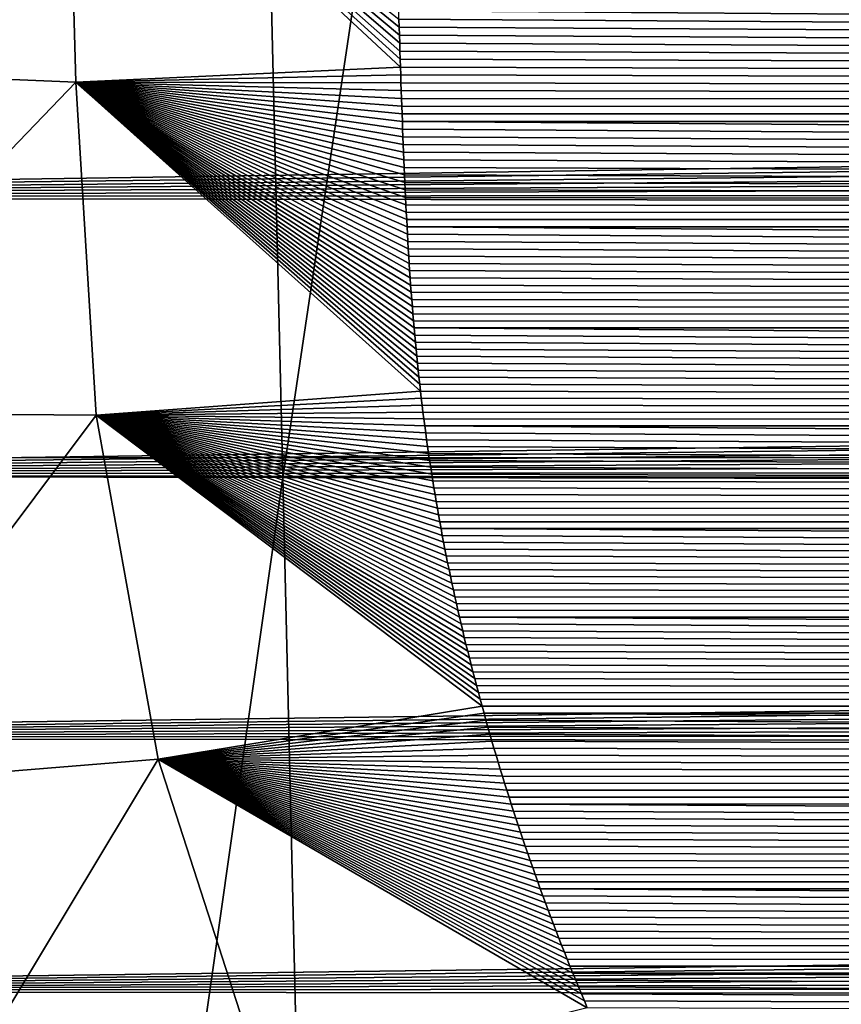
# Model space of a CAD drawing. Header units: metres. Extents: x -26 to 26, y -167 to 32.
# Tile 31 of 237: x -12.2 to -10.88, y -107.21 to -105.64. Entities that reach past the tile are written whole.
import ezdxf

# ---------------------------------------------------------------- set-up
doc = ezdxf.new("R2010")
doc.units = ezdxf.units.M
doc.layers.add('solid_12_411_043_XXX', color=7, linetype='CONTINUOUS')

msp = doc.modelspace()

# ---------------------------------------------------------------- linework, layer by layer
at = {"layer": 'solid_12_411_043_XXX'}
for points in [[(-19.282173, -90.244827, 137.548279), (-18.85165, -106.007713, 137.548279), (19.282028, -90.24482, 137.548279)], [(-18.85165, -106.007713, 137.548279), (-18.842392, -106.336342, 137.548279), (19.282028, -90.24482, 137.548279)], [(-18.842392, -106.336342, 137.548279), (18.842426, -106.339973, 137.548279), (19.282028, -90.24482, 137.548279)], [(-13.431626, -97.899902, 118.913765), (-11.97872, -97.901871, 118.480949), (-13.204486, -106.365982, 119.080872)], [(-11.97872, -97.901871, 118.480949), (-11.775687, -106.368629, 118.662666), (-13.204486, -106.365982, 119.080872)], [(-11.97872, -97.901871, 118.480949), (-10.513447, -97.903572, 118.093018), (-11.775687, -106.368629, 118.662666)], [(-10.513447, -97.903572, 118.093018), (-10.333508, -106.370903, 118.29438), (-11.775687, -106.368629, 118.662666)], [(-12.643708, -105.715187, 171.943268), (-12.657686, -105.189003, 171.938583), (-12.120532, -105.217316, 171.804108)], [(-12.643708, -105.715187, 171.943268), (-12.120532, -105.217316, 171.804108), (-12.106412, -105.737282, 171.808792)], [(-12.120532, -105.217316, 171.804108), (-11.590108, -105.636566, 171.765762), (-11.589716, -105.649498, 171.765869)], [(-12.120532, -105.217316, 171.804108), (-11.589716, -105.649498, 171.765869), (-11.589324, -105.662354, 171.765991)], [(-12.120532, -105.217316, 171.804108), (-11.589324, -105.662354, 171.765991), (-11.588931, -105.675156, 171.766113)], [(-12.120532, -105.217316, 171.804108), (-11.588931, -105.675156, 171.766113), (-11.588536, -105.687897, 171.76622)], [(-12.120532, -105.217316, 171.804108), (-11.588536, -105.687897, 171.76622), (-11.588139, -105.700584, 171.766342)], [(-12.120532, -105.217316, 171.804108), (-11.588139, -105.700584, 171.766342), (-11.587735, -105.713211, 171.766449)], [(-12.106412, -105.737282, 171.808792), (-12.120532, -105.217316, 171.804108), (-11.587735, -105.713211, 171.766449)], [(14.123294, -105.502747, 177.862411), (-14.12455, -105.44873, 177.862411), (-14.110732, -105.920532, 177.862457)], [(14.123294, -105.502747, 177.862411), (-14.110732, -105.920532, 177.862457), (14.121421, -105.57106, 177.862427)], [(14.121421, -105.57106, 177.862427), (-14.110732, -105.920532, 177.862457), (14.11956, -105.638603, 177.862427)], [(11.590824, -105.614037, 171.765549), (11.585217, -105.79081, 171.767151), (-11.590502, -105.623581, 171.76564)], [(11.585217, -105.79081, 171.767151), (-11.590108, -105.636566, 171.765762), (-11.590502, -105.623581, 171.76564)], [(11.585217, -105.79081, 171.767151), (-11.589716, -105.649498, 171.765869), (-11.590108, -105.636566, 171.765762)], [(14.11956, -105.638603, 177.862427), (-14.110732, -105.920532, 177.862457), (14.11769, -105.705406, 177.862442)], [(11.585217, -105.79081, 171.767151), (-11.589324, -105.662354, 171.765991), (-11.589716, -105.649498, 171.765869)], [(11.585217, -105.79081, 171.767151), (-11.588931, -105.675156, 171.766113), (-11.589324, -105.662354, 171.765991)], [(11.585217, -105.79081, 171.767151), (-11.588536, -105.687897, 171.76622), (-11.588931, -105.675156, 171.766113)], [(11.585217, -105.79081, 171.767151), (-11.588139, -105.700584, 171.766342), (-11.588536, -105.687897, 171.76622)], [(14.11769, -105.705406, 177.862442), (-14.110732, -105.920532, 177.862457), (14.115772, -105.77153, 177.862442)], [(-12.613364, -106.264915, 171.948181), (-12.643708, -105.715187, 171.943268), (-12.106412, -105.737282, 171.808792)], [(-12.106412, -105.737282, 171.808792), (-11.587735, -105.713211, 171.766449), (-11.587327, -105.725792, 171.766571)], [(11.585217, -105.79081, 171.767151), (-11.587735, -105.713211, 171.766449), (-11.588139, -105.700584, 171.766342)], [(11.585217, -105.79081, 171.767151), (-11.587327, -105.725792, 171.766571), (-11.587735, -105.713211, 171.766449)], [(-12.106412, -105.737282, 171.808792), (-11.587327, -105.725792, 171.766571), (-11.586912, -105.738319, 171.766678)], [(11.585217, -105.79081, 171.767151), (-11.586912, -105.738319, 171.766678), (-11.587327, -105.725792, 171.766571)], [(-12.613364, -106.264915, 171.948181), (-12.106412, -105.737282, 171.808792), (-12.073901, -106.269188, 171.813599)], [(-12.106412, -105.737282, 171.808792), (-11.586912, -105.738319, 171.766678), (-11.58649, -105.750801, 171.766785)], [(-12.106412, -105.737282, 171.808792), (-11.58649, -105.750801, 171.766785), (-11.586058, -105.763237, 171.766907)], [(-12.106412, -105.737282, 171.808792), (-11.586058, -105.763237, 171.766907), (-11.585616, -105.775635, 171.767014)], [(-12.106412, -105.737282, 171.808792), (-11.585616, -105.775635, 171.767014), (-11.585163, -105.787987, 171.76712)], [(-12.106412, -105.737282, 171.808792), (-11.585163, -105.787987, 171.76712), (-11.584697, -105.800301, 171.767242)], [(-12.106412, -105.737282, 171.808792), (-11.584697, -105.800301, 171.767242), (-11.584217, -105.812576, 171.767349)], [(-12.106412, -105.737282, 171.808792), (-11.584217, -105.812576, 171.767349), (-11.583723, -105.824821, 171.767456)], [(-12.106412, -105.737282, 171.808792), (-11.583723, -105.824821, 171.767456), (-11.583213, -105.837036, 171.767563)], [(-12.106412, -105.737282, 171.808792), (-11.583213, -105.837036, 171.767563), (-11.582686, -105.84922, 171.767685)], [(-12.106412, -105.737282, 171.808792), (-11.582686, -105.84922, 171.767685), (-11.582154, -105.861359, 171.767792)], [(-12.106412, -105.737282, 171.808792), (-11.582154, -105.861359, 171.767792), (-11.581625, -105.873444, 171.767899)], [(-12.106412, -105.737282, 171.808792), (-11.581625, -105.873444, 171.767899), (-11.581096, -105.885483, 171.768005)], [(-12.106412, -105.737282, 171.808792), (-11.581096, -105.885483, 171.768005), (-11.580563, -105.897476, 171.768112)], [(-12.106412, -105.737282, 171.808792), (-11.580563, -105.897476, 171.768112), (-11.580026, -105.909416, 171.768219)], [(-12.106412, -105.737282, 171.808792), (-11.580026, -105.909416, 171.768219), (-11.57948, -105.92131, 171.768326)], [(-12.106412, -105.737282, 171.808792), (-11.57948, -105.92131, 171.768326), (-11.578924, -105.933167, 171.768433)], [(-12.106412, -105.737282, 171.808792), (-11.578924, -105.933167, 171.768433), (-11.578356, -105.944984, 171.768539)], [(-12.106412, -105.737282, 171.808792), (-11.578356, -105.944984, 171.768539), (-11.577772, -105.956764, 171.768646)], [(-12.106412, -105.737282, 171.808792), (-11.577772, -105.956764, 171.768646), (-11.577171, -105.968506, 171.768753)], [(-12.106412, -105.737282, 171.808792), (-11.577171, -105.968506, 171.768753), (-11.57655, -105.980209, 171.76886)], [(-12.106412, -105.737282, 171.808792), (-11.57655, -105.980209, 171.76886), (-11.575907, -105.99189, 171.768967)], [(-12.106412, -105.737282, 171.808792), (-11.575907, -105.99189, 171.768967), (-11.575238, -106.003532, 171.769073)], [(-12.106412, -105.737282, 171.808792), (-11.575238, -106.003532, 171.769073), (-11.574542, -106.015152, 171.76918)], [(-12.106412, -105.737282, 171.808792), (-11.574542, -106.015152, 171.76918), (-11.573816, -106.026749, 171.769287)], [(-12.106412, -105.737282, 171.808792), (-11.573816, -106.026749, 171.769287), (-11.573058, -106.038315, 171.769394)], [(-12.106412, -105.737282, 171.808792), (-11.573058, -106.038315, 171.769394), (-11.572265, -106.049866, 171.769485)], [(-12.106412, -105.737282, 171.808792), (-11.572265, -106.049866, 171.769485), (-11.571434, -106.061394, 171.769592)], [(-12.106412, -105.737282, 171.808792), (-11.571434, -106.061394, 171.769592), (-11.570563, -106.072906, 171.769699)], [(-12.106412, -105.737282, 171.808792), (-11.570563, -106.072906, 171.769699), (-11.569664, -106.084389, 171.769806)], [(-12.106412, -105.737282, 171.808792), (-11.569664, -106.084389, 171.769806), (-11.568745, -106.095833, 171.769913)], [(-12.106412, -105.737282, 171.808792), (-11.568745, -106.095833, 171.769913), (-11.567805, -106.107239, 171.770004)], [(-12.106412, -105.737282, 171.808792), (-11.567805, -106.107239, 171.770004), (-11.566843, -106.118614, 171.770111)], [(-12.106412, -105.737282, 171.808792), (-11.566843, -106.118614, 171.770111), (-11.565858, -106.129951, 171.770218)], [(-12.106412, -105.737282, 171.808792), (-11.565858, -106.129951, 171.770218), (-11.564848, -106.141266, 171.770325)], [(-12.106412, -105.737282, 171.808792), (-11.564848, -106.141266, 171.770325), (-11.563811, -106.152542, 171.770416)], [(-12.106412, -105.737282, 171.808792), (-11.563811, -106.152542, 171.770416), (-11.562748, -106.163795, 171.770523)], [(-12.106412, -105.737282, 171.808792), (-11.562748, -106.163795, 171.770523), (-11.561655, -106.175026, 171.77063)], [(-12.106412, -105.737282, 171.808792), (-11.561655, -106.175026, 171.77063), (-11.560534, -106.186226, 171.770721)], [(-12.106412, -105.737282, 171.808792), (-11.560534, -106.186226, 171.770721), (-11.55938, -106.197411, 171.770828)], [(-12.106412, -105.737282, 171.808792), (-11.55938, -106.197411, 171.770828), (-11.558193, -106.208572, 171.77092)], [(-12.106412, -105.737282, 171.808792), (-11.558193, -106.208572, 171.77092), (-11.556973, -106.219719, 171.771027)], [(-12.106412, -105.737282, 171.808792), (-11.556973, -106.219719, 171.771027), (-11.555717, -106.23085, 171.771133)], [(-12.073901, -106.269188, 171.813599), (-12.106412, -105.737282, 171.808792), (-11.555717, -106.23085, 171.771133)], [(11.585217, -105.79081, 171.767151), (-11.58649, -105.750801, 171.766785), (-11.586912, -105.738319, 171.766678)], [(11.585217, -105.79081, 171.767151), (-11.586058, -105.763237, 171.766907), (-11.58649, -105.750801, 171.766785)], [(11.585217, -105.79081, 171.767151), (-11.585616, -105.775635, 171.767014), (-11.586058, -105.763237, 171.766907)], [(14.115772, -105.77153, 177.862442), (-14.110732, -105.920532, 177.862457), (14.113769, -105.837013, 177.862442)], [(11.585217, -105.79081, 171.767151), (-11.585163, -105.787987, 171.76712), (-11.585616, -105.775635, 171.767014)], [(11.585217, -105.79081, 171.767151), (-11.584697, -105.800301, 171.767242), (-11.585163, -105.787987, 171.76712)], [(11.585217, -105.79081, 171.767151), (11.577363, -105.961426, 171.768692), (-11.584697, -105.800301, 171.767242)], [(11.577363, -105.961426, 171.768692), (-11.584217, -105.812576, 171.767349), (-11.584697, -105.800301, 171.767242)], [(11.577363, -105.961426, 171.768692), (-11.583723, -105.824821, 171.767456), (-11.584217, -105.812576, 171.767349)], [(11.577363, -105.961426, 171.768692), (-11.583213, -105.837036, 171.767563), (-11.583723, -105.824821, 171.767456)], [(14.113769, -105.837013, 177.862442), (-14.110732, -105.920532, 177.862457), (14.111641, -105.901924, 177.862457)], [(11.577363, -105.961426, 171.768692), (-11.582686, -105.84922, 171.767685), (-11.583213, -105.837036, 171.767563)], [(11.577363, -105.961426, 171.768692), (-11.582154, -105.861359, 171.767792), (-11.582686, -105.84922, 171.767685)], [(11.577363, -105.961426, 171.768692), (-11.581625, -105.873444, 171.767899), (-11.582154, -105.861359, 171.767792)], [(11.577363, -105.961426, 171.768692), (-11.581096, -105.885483, 171.768005), (-11.581625, -105.873444, 171.767899)], [(11.577363, -105.961426, 171.768692), (-11.580563, -105.897476, 171.768112), (-11.581096, -105.885483, 171.768005)], [(14.111641, -105.901924, 177.862457), (-14.110732, -105.920532, 177.862457), (14.109352, -105.966309, 177.862457)], [(11.577363, -105.961426, 171.768692), (-11.580026, -105.909416, 171.768219), (-11.580563, -105.897476, 171.768112)], [(14.109352, -105.966309, 177.862457), (-14.110732, -105.920532, 177.862457), (-14.090737, -106.363625, 177.862488)], [(11.577363, -105.961426, 171.768692), (-11.57948, -105.92131, 171.768326), (-11.580026, -105.909416, 171.768219)], [(11.577363, -105.961426, 171.768692), (-11.578924, -105.933167, 171.768433), (-11.57948, -105.92131, 171.768326)], [(11.577363, -105.961426, 171.768692), (-11.578356, -105.944984, 171.768539), (-11.578924, -105.933167, 171.768433)], [(11.577363, -105.961426, 171.768692), (-11.577772, -105.956764, 171.768646), (-11.578356, -105.944984, 171.768539)], [(14.109352, -105.966309, 177.862457), (-14.090737, -106.363625, 177.862488), (14.106864, -106.030228, 177.862457)], [(11.577363, -105.961426, 171.768692), (-11.577171, -105.968506, 171.768753), (-11.577772, -105.956764, 171.768646)], [(11.577363, -105.961426, 171.768692), (11.566118, -106.126312, 171.770187), (-11.577171, -105.968506, 171.768753)], [(11.566118, -106.126312, 171.770187), (-11.57655, -105.980209, 171.76886), (-11.577171, -105.968506, 171.768753)], [(11.566118, -106.126312, 171.770187), (-11.575907, -105.99189, 171.768967), (-11.57655, -105.980209, 171.76886)], [(11.566118, -106.126312, 171.770187), (-11.575238, -106.003532, 171.769073), (-11.575907, -105.99189, 171.768967)], [(11.566118, -106.126312, 171.770187), (-11.574542, -106.015152, 171.76918), (-11.575238, -106.003532, 171.769073)], [(14.106864, -106.030228, 177.862457), (-14.090737, -106.363625, 177.862488), (14.104139, -106.093735, 177.862473)], [(11.566118, -106.126312, 171.770187), (-11.573816, -106.026749, 171.769287), (-11.574542, -106.015152, 171.76918)], [(11.566118, -106.126312, 171.770187), (-11.573058, -106.038315, 171.769394), (-11.573816, -106.026749, 171.769287)], [(11.566118, -106.126312, 171.770187), (-11.572265, -106.049866, 171.769485), (-11.573058, -106.038315, 171.769394)], [(11.566118, -106.126312, 171.770187), (-11.571434, -106.061394, 171.769592), (-11.572265, -106.049866, 171.769485)], [(11.566118, -106.126312, 171.770187), (-11.570563, -106.072906, 171.769699), (-11.571434, -106.061394, 171.769592)], [(11.566118, -106.126312, 171.770187), (-11.569664, -106.084389, 171.769806), (-11.570563, -106.072906, 171.769699)], [(11.566118, -106.126312, 171.770187), (-11.568745, -106.095833, 171.769913), (-11.569664, -106.084389, 171.769806)], [(14.104139, -106.093735, 177.862473), (-14.090737, -106.363625, 177.862488), (14.101268, -106.156708, 177.862473)], [(11.566118, -106.126312, 171.770187), (-11.567805, -106.107239, 171.770004), (-11.568745, -106.095833, 171.769913)], [(11.566118, -106.126312, 171.770187), (-11.566843, -106.118614, 171.770111), (-11.567805, -106.107239, 171.770004)], [(11.566118, -106.126312, 171.770187), (-11.565858, -106.129951, 171.770218), (-11.566843, -106.118614, 171.770111)], [(11.566118, -106.126312, 171.770187), (11.548878, -106.285927, 171.771622), (-11.565858, -106.129951, 171.770218)], [(11.548878, -106.285927, 171.771622), (-11.564848, -106.141266, 171.770325), (-11.565858, -106.129951, 171.770218)], [(11.548878, -106.285927, 171.771622), (-11.563811, -106.152542, 171.770416), (-11.564848, -106.141266, 171.770325)], [(11.548878, -106.285927, 171.771622), (-11.562748, -106.163795, 171.770523), (-11.563811, -106.152542, 171.770416)], [(14.101268, -106.156708, 177.862473), (-14.090737, -106.363625, 177.862488), (14.098308, -106.219086, 177.862473)], [(11.548878, -106.285927, 171.771622), (-11.561655, -106.175026, 171.77063), (-11.562748, -106.163795, 171.770523)], [(11.548878, -106.285927, 171.771622), (-11.560534, -106.186226, 171.770721), (-11.561655, -106.175026, 171.77063)], [(11.548878, -106.285927, 171.771622), (-11.55938, -106.197411, 171.770828), (-11.560534, -106.186226, 171.770721)], [(11.548878, -106.285927, 171.771622), (-11.558193, -106.208572, 171.77092), (-11.55938, -106.197411, 171.770828)], [(14.098308, -106.219086, 177.862473), (-14.090737, -106.363625, 177.862488), (14.095216, -106.280899, 177.862488)], [(11.548878, -106.285927, 171.771622), (-11.556973, -106.219719, 171.771027), (-11.558193, -106.208572, 171.77092)], [(-12.073901, -106.269188, 171.813599), (-11.555717, -106.23085, 171.771133), (-11.554425, -106.241966, 171.771225)], [(11.548878, -106.285927, 171.771622), (-11.555717, -106.23085, 171.771133), (-11.556973, -106.219719, 171.771027)], [(11.548878, -106.285927, 171.771622), (-11.554425, -106.241966, 171.771225), (-11.555717, -106.23085, 171.771133)], [(-12.073901, -106.269188, 171.813599), (-11.554425, -106.241966, 171.771225), (-11.553095, -106.253067, 171.771332)], [(11.548878, -106.285927, 171.771622), (-11.553095, -106.253067, 171.771332), (-11.554425, -106.241966, 171.771225)], [(-12.518363, -106.862808, 171.954224), (-12.613364, -106.264915, 171.948181), (-12.073901, -106.269188, 171.813599)], [(-12.073901, -106.269188, 171.813599), (-11.553095, -106.253067, 171.771332), (-11.551726, -106.26416, 171.771423)], [(-12.073901, -106.269188, 171.813599), (-11.551726, -106.26416, 171.771423), (-11.550316, -106.275246, 171.77153)], [(11.548878, -106.285927, 171.771622), (-11.551726, -106.26416, 171.771423), (-11.553095, -106.253067, 171.771332)], [(11.548878, -106.285927, 171.771622), (-11.550316, -106.275246, 171.77153), (-11.551726, -106.26416, 171.771423)], [(14.095216, -106.280899, 177.862488), (-14.090737, -106.363625, 177.862488), (14.091949, -106.342209, 177.862488)], [(-12.518363, -106.862808, 171.954224), (-12.073901, -106.269188, 171.813599), (-11.974578, -106.818367, 171.818741)], [(-12.073901, -106.269188, 171.813599), (-11.550316, -106.275246, 171.77153), (-11.548864, -106.286331, 171.771622)], [(-12.073901, -106.269188, 171.813599), (-11.548864, -106.286331, 171.771622), (-11.547376, -106.297394, 171.771729)], [(-12.073901, -106.269188, 171.813599), (-11.547376, -106.297394, 171.771729), (-11.545856, -106.308426, 171.77182)], [(-12.073901, -106.269188, 171.813599), (-11.545856, -106.308426, 171.77182), (-11.544303, -106.319435, 171.771927)], [(-12.073901, -106.269188, 171.813599), (-11.544303, -106.319435, 171.771927), (-11.542718, -106.330414, 171.772034)], [(-12.073901, -106.269188, 171.813599), (-11.542718, -106.330414, 171.772034), (-11.541099, -106.34137, 171.772125)], [(-12.073901, -106.269188, 171.813599), (-11.541099, -106.34137, 171.772125), (-11.539447, -106.35231, 171.772217)], [(-12.073901, -106.269188, 171.813599), (-11.539447, -106.35231, 171.772217), (-11.53776, -106.363235, 171.772324)], [(-12.073901, -106.269188, 171.813599), (-11.53776, -106.363235, 171.772324), (-11.536037, -106.374146, 171.772415)], [(-12.073901, -106.269188, 171.813599), (-11.536037, -106.374146, 171.772415), (-11.534279, -106.38504, 171.772522)], [(-12.073901, -106.269188, 171.813599), (-11.534279, -106.38504, 171.772522), (-11.532485, -106.395927, 171.772614)], [(-12.073901, -106.269188, 171.813599), (-11.532485, -106.395927, 171.772614), (-11.530653, -106.406799, 171.77272)], [(-12.073901, -106.269188, 171.813599), (-11.530653, -106.406799, 171.77272), (-11.528783, -106.417671, 171.772812)], [(-12.073901, -106.269188, 171.813599), (-11.528783, -106.417671, 171.772812), (-11.526875, -106.428543, 171.772919)], [(-12.073901, -106.269188, 171.813599), (-11.526875, -106.428543, 171.772919), (-11.524928, -106.439415, 171.77301)], [(-12.073901, -106.269188, 171.813599), (-11.524928, -106.439415, 171.77301), (-11.522941, -106.450279, 171.773102)], [(-12.073901, -106.269188, 171.813599), (-11.522941, -106.450279, 171.773102), (-11.520913, -106.461159, 171.773209)], [(-12.073901, -106.269188, 171.813599), (-11.520913, -106.461159, 171.773209), (-11.518846, -106.472038, 171.7733)], [(-12.073901, -106.269188, 171.813599), (-11.518846, -106.472038, 171.7733), (-11.516735, -106.482925, 171.773407)], [(-12.073901, -106.269188, 171.813599), (-11.516735, -106.482925, 171.773407), (-11.514583, -106.493828, 171.773499)], [(-12.073901, -106.269188, 171.813599), (-11.514583, -106.493828, 171.773499), (-11.512389, -106.50473, 171.773605)], [(-12.073901, -106.269188, 171.813599), (-11.512389, -106.50473, 171.773605), (-11.510159, -106.515617, 171.773697)], [(-12.073901, -106.269188, 171.813599), (-11.510159, -106.515617, 171.773697), (-11.507889, -106.526497, 171.773804)], [(-12.073901, -106.269188, 171.813599), (-11.507889, -106.526497, 171.773804), (-11.505581, -106.537369, 171.773895)], [(-12.073901, -106.269188, 171.813599), (-11.505581, -106.537369, 171.773895), (-11.503235, -106.548233, 171.773987)], [(-12.073901, -106.269188, 171.813599), (-11.503235, -106.548233, 171.773987), (-11.50085, -106.55909, 171.774094)], [(-12.073901, -106.269188, 171.813599), (-11.50085, -106.55909, 171.774094), (-11.498426, -106.569939, 171.774185)], [(-12.073901, -106.269188, 171.813599), (-11.498426, -106.569939, 171.774185), (-11.495964, -106.580795, 171.774292)], [(-12.073901, -106.269188, 171.813599), (-11.495964, -106.580795, 171.774292), (-11.493462, -106.591652, 171.774384)], [(-12.073901, -106.269188, 171.813599), (-11.493462, -106.591652, 171.774384), (-11.49092, -106.602516, 171.77449)], [(-12.073901, -106.269188, 171.813599), (-11.49092, -106.602516, 171.77449), (-11.488339, -106.613388, 171.774582)], [(-12.073901, -106.269188, 171.813599), (-11.488339, -106.613388, 171.774582), (-11.485719, -106.62426, 171.774673)], [(-12.073901, -106.269188, 171.813599), (-11.485719, -106.62426, 171.774673), (-11.483058, -106.635155, 171.77478)], [(-12.073901, -106.269188, 171.813599), (-11.483058, -106.635155, 171.77478), (-11.480357, -106.646057, 171.774872)], [(-12.073901, -106.269188, 171.813599), (-11.480357, -106.646057, 171.774872), (-11.477616, -106.656975, 171.774979)], [(-12.073901, -106.269188, 171.813599), (-11.477616, -106.656975, 171.774979), (-11.474834, -106.667915, 171.77507)], [(-12.073901, -106.269188, 171.813599), (-11.474834, -106.667915, 171.77507), (-11.472013, -106.678871, 171.775177)], [(-12.073901, -106.269188, 171.813599), (-11.472013, -106.678871, 171.775177), (-11.46915, -106.68985, 171.775269)], [(-12.073901, -106.269188, 171.813599), (-11.46915, -106.68985, 171.775269), (-11.466246, -106.700859, 171.775375)], [(-12.073901, -106.269188, 171.813599), (-11.466246, -106.700859, 171.775375), (-11.463302, -106.711891, 171.775467)], [(-12.073901, -106.269188, 171.813599), (-11.463302, -106.711891, 171.775467), (-11.460318, -106.722946, 171.775574)], [(-12.073901, -106.269188, 171.813599), (-11.460318, -106.722946, 171.775574), (-11.457294, -106.734016, 171.775665)], [(-11.974578, -106.818367, 171.818741), (-12.073901, -106.269188, 171.813599), (-11.457294, -106.734016, 171.775665)], [(11.548878, -106.285927, 171.771622), (-11.548864, -106.286331, 171.771622), (-11.550316, -106.275246, 171.77153)], [(11.548878, -106.285927, 171.771622), (11.524841, -106.440544, 171.773026), (-11.548864, -106.286331, 171.771622)], [(11.524841, -106.440544, 171.773026), (-11.547376, -106.297394, 171.771729), (-11.548864, -106.286331, 171.771622)], [(11.524841, -106.440544, 171.773026), (-11.545856, -106.308426, 171.77182), (-11.547376, -106.297394, 171.771729)], [(11.524841, -106.440544, 171.773026), (-11.544303, -106.319435, 171.771927), (-11.545856, -106.308426, 171.77182)], [(11.524841, -106.440544, 171.773026), (-11.542718, -106.330414, 171.772034), (-11.544303, -106.319435, 171.771927)], [(-18.842392, -106.336342, 137.548279), (-18.376762, -122.436806, 137.548279), (18.842426, -106.339973, 137.548279)], [(-18.376762, -122.436806, 137.548279), (18.375397, -122.436768, 137.548279), (18.842426, -106.339973, 137.548279)], [(14.091949, -106.342209, 177.862488), (-14.090737, -106.363625, 177.862488), (14.088465, -106.403069, 177.862488)], [(11.524841, -106.440544, 171.773026), (-11.541099, -106.34137, 171.772125), (-11.542718, -106.330414, 171.772034)], [(11.524841, -106.440544, 171.773026), (-11.539447, -106.35231, 171.772217), (-11.541099, -106.34137, 171.772125)], [(11.524841, -106.440544, 171.773026), (-11.53776, -106.363235, 171.772324), (-11.539447, -106.35231, 171.772217)], [(14.088465, -106.403069, 177.862488), (-14.090737, -106.363625, 177.862488), (-14.058949, -106.784416, 177.862534)], [(-13.204486, -106.365982, 119.080872), (-11.775687, -106.368629, 118.662666), (-12.979949, -114.832237, 119.240067)], [(-11.775687, -106.368629, 118.662666), (-11.57498, -114.835548, 118.83654), (-12.979949, -114.832237, 119.240067)], [(-11.775687, -106.368629, 118.662666), (-10.333508, -106.370903, 118.29438), (-11.57498, -114.835548, 118.83654)], [(-10.333508, -106.370903, 118.29438), (-10.155615, -114.838409, 118.487946), (-11.57498, -114.835548, 118.83654)], [(11.524841, -106.440544, 171.773026), (-11.536037, -106.374146, 171.772415), (-11.53776, -106.363235, 171.772324)], [(11.524841, -106.440544, 171.773026), (-11.534279, -106.38504, 171.772522), (-11.536037, -106.374146, 171.772415)], [(11.524841, -106.440544, 171.773026), (-11.532485, -106.395927, 171.772614), (-11.534279, -106.38504, 171.772522)], [(14.088465, -106.403069, 177.862488), (-14.058949, -106.784416, 177.862534), (14.084718, -106.463509, 177.862503)], [(11.524841, -106.440544, 171.773026), (-11.530653, -106.406799, 171.77272), (-11.532485, -106.395927, 171.772614)], [(11.524841, -106.440544, 171.773026), (-11.528783, -106.417671, 171.772812), (-11.530653, -106.406799, 171.77272)], [(11.524841, -106.440544, 171.773026), (-11.526875, -106.428543, 171.772919), (-11.528783, -106.417671, 171.772812)], [(11.524841, -106.440544, 171.773026), (-11.524928, -106.439415, 171.77301), (-11.526875, -106.428543, 171.772919)], [(11.524841, -106.440544, 171.773026), (-11.522941, -106.450279, 171.773102), (-11.524928, -106.439415, 171.77301)], [(11.524841, -106.440544, 171.773026), (11.49367, -106.5905, 171.774384), (-11.522941, -106.450279, 171.773102)], [(11.49367, -106.5905, 171.774384), (-11.520913, -106.461159, 171.773209), (-11.522941, -106.450279, 171.773102)], [(14.084718, -106.463509, 177.862503), (-14.058949, -106.784416, 177.862534), (14.080667, -106.523598, 177.862503)], [(11.49367, -106.5905, 171.774384), (-11.518846, -106.472038, 171.7733), (-11.520913, -106.461159, 171.773209)], [(11.49367, -106.5905, 171.774384), (-11.516735, -106.482925, 171.773407), (-11.518846, -106.472038, 171.7733)], [(11.49367, -106.5905, 171.774384), (-11.514583, -106.493828, 171.773499), (-11.516735, -106.482925, 171.773407)], [(11.49367, -106.5905, 171.774384), (-11.512389, -106.50473, 171.773605), (-11.514583, -106.493828, 171.773499)], [(11.49367, -106.5905, 171.774384), (-11.510159, -106.515617, 171.773697), (-11.512389, -106.50473, 171.773605)], [(11.49367, -106.5905, 171.774384), (-11.507889, -106.526497, 171.773804), (-11.510159, -106.515617, 171.773697)], [(14.080667, -106.523598, 177.862503), (-14.058949, -106.784416, 177.862534), (14.076266, -106.583374, 177.862503)], [(11.49367, -106.5905, 171.774384), (-11.505581, -106.537369, 171.773895), (-11.507889, -106.526497, 171.773804)], [(11.49367, -106.5905, 171.774384), (-11.503235, -106.548233, 171.773987), (-11.505581, -106.537369, 171.773895)], [(11.49367, -106.5905, 171.774384), (-11.50085, -106.55909, 171.774094), (-11.503235, -106.548233, 171.773987)], [(11.49367, -106.5905, 171.774384), (-11.498426, -106.569939, 171.774185), (-11.50085, -106.55909, 171.774094)], [(11.49367, -106.5905, 171.774384), (-11.495964, -106.580795, 171.774292), (-11.498426, -106.569939, 171.774185)], [(11.49367, -106.5905, 171.774384), (-11.493462, -106.591652, 171.774384), (-11.495964, -106.580795, 171.774292)], [(14.076266, -106.583374, 177.862503), (-14.058949, -106.784416, 177.862534), (14.071494, -106.642853, 177.862518)], [(11.49367, -106.5905, 171.774384), (11.456641, -106.736763, 171.775696), (-11.493462, -106.591652, 171.774384)], [(11.456641, -106.736763, 171.775696), (-11.49092, -106.602516, 171.77449), (-11.493462, -106.591652, 171.774384)], [(11.456641, -106.736763, 171.775696), (-11.488339, -106.613388, 171.774582), (-11.49092, -106.602516, 171.77449)], [(11.456641, -106.736763, 171.775696), (-11.485719, -106.62426, 171.774673), (-11.488339, -106.613388, 171.774582)], [(11.456641, -106.736763, 171.775696), (-11.483058, -106.635155, 171.77478), (-11.485719, -106.62426, 171.774673)], [(14.071494, -106.642853, 177.862518), (-14.058949, -106.784416, 177.862534), (14.066423, -106.70192, 177.862518)], [(11.456641, -106.736763, 171.775696), (-11.480357, -106.646057, 171.774872), (-11.483058, -106.635155, 171.77478)], [(11.456641, -106.736763, 171.775696), (-11.477616, -106.656975, 171.774979), (-11.480357, -106.646057, 171.774872)], [(11.456641, -106.736763, 171.775696), (-11.474834, -106.667915, 171.77507), (-11.477616, -106.656975, 171.774979)], [(11.456641, -106.736763, 171.775696), (-11.472013, -106.678871, 171.775177), (-11.474834, -106.667915, 171.77507)], [(11.456641, -106.736763, 171.775696), (-11.46915, -106.68985, 171.775269), (-11.472013, -106.678871, 171.775177)], [(11.456641, -106.736763, 171.775696), (-11.466246, -106.700859, 171.775375), (-11.46915, -106.68985, 171.775269)], [(14.066423, -106.70192, 177.862518), (-14.058949, -106.784416, 177.862534), (14.061065, -106.760582, 177.862518)], [(11.456641, -106.736763, 171.775696), (-11.463302, -106.711891, 171.775467), (-11.466246, -106.700859, 171.775375)], [(11.456641, -106.736763, 171.775696), (-11.460318, -106.722946, 171.775574), (-11.463302, -106.711891, 171.775467)], [(-11.974578, -106.818367, 171.818741), (-11.457294, -106.734016, 171.775665), (-11.454231, -106.74511, 171.775772)], [(11.456641, -106.736763, 171.775696), (-11.457294, -106.734016, 171.775665), (-11.460318, -106.722946, 171.775574)], [(11.456641, -106.736763, 171.775696), (-11.454231, -106.74511, 171.775772), (-11.457294, -106.734016, 171.775665)], [(11.456641, -106.736763, 171.775696), (11.414066, -106.880058, 171.776993), (-11.454231, -106.74511, 171.775772)], [(-11.974578, -106.818367, 171.818741), (-11.454231, -106.74511, 171.775772), (-11.451128, -106.756218, 171.775879)], [(11.414066, -106.880058, 171.776993), (-11.451128, -106.756218, 171.775879), (-11.454231, -106.74511, 171.775772)], [(14.061065, -106.760582, 177.862518), (-14.058949, -106.784416, 177.862534), (14.055418, -106.818855, 177.862534)], [(-11.974578, -106.818367, 171.818741), (-11.451128, -106.756218, 171.775879), (-11.447986, -106.767334, 171.77597)], [(-11.974578, -106.818367, 171.818741), (-11.447986, -106.767334, 171.77597), (-11.444803, -106.778473, 171.776077)], [(11.414066, -106.880058, 171.776993), (-11.447986, -106.767334, 171.77597), (-11.451128, -106.756218, 171.775879)], [(11.414066, -106.880058, 171.776993), (-11.444803, -106.778473, 171.776077), (-11.447986, -106.767334, 171.77597)], [(14.055418, -106.818855, 177.862534), (-14.058949, -106.784416, 177.862534), (-14.011553, -107.188766, 177.862564)], [(-11.974578, -106.818367, 171.818741), (-11.444803, -106.778473, 171.776077), (-11.44158, -106.789619, 171.776169)], [(11.414066, -106.880058, 171.776993), (-11.44158, -106.789619, 171.776169), (-11.444803, -106.778473, 171.776077)], [(-11.974578, -106.818367, 171.818741), (-11.44158, -106.789619, 171.776169), (-11.438317, -106.800781, 171.776276)], [(-11.974578, -106.818367, 171.818741), (-11.438317, -106.800781, 171.776276), (-11.435014, -106.811951, 171.776382)], [(11.414066, -106.880058, 171.776993), (-11.438317, -106.800781, 171.776276), (-11.44158, -106.789619, 171.776169)], [(11.414066, -106.880058, 171.776993), (-11.435014, -106.811951, 171.776382), (-11.438317, -106.800781, 171.776276)], [(-11.974578, -106.818367, 171.818741), (-11.435014, -106.811951, 171.776382), (-11.43167, -106.823135, 171.776474)], [(11.414066, -106.880058, 171.776993), (-11.43167, -106.823135, 171.776474), (-11.435014, -106.811951, 171.776382)], [(14.055418, -106.818855, 177.862534), (-14.011553, -107.188766, 177.862564), (14.049482, -106.87677, 177.862534)], [(-12.349461, -107.440834, 171.960312), (-12.518363, -106.862808, 171.954224), (-11.974578, -106.818367, 171.818741)], [(-12.349461, -107.440834, 171.960312), (-11.974578, -106.818367, 171.818741), (-11.804279, -107.34536, 171.823746)], [(-11.974578, -106.818367, 171.818741), (-11.43167, -106.823135, 171.776474), (-11.428286, -106.83432, 171.776581)], [(-11.974578, -106.818367, 171.818741), (-11.428286, -106.83432, 171.776581), (-11.42486, -106.84552, 171.776688)], [(-11.974578, -106.818367, 171.818741), (-11.42486, -106.84552, 171.776688), (-11.421393, -106.85672, 171.776779)], [(-11.974578, -106.818367, 171.818741), (-11.421393, -106.85672, 171.776779), (-11.417887, -106.86792, 171.776886)], [(-11.974578, -106.818367, 171.818741), (-11.417887, -106.86792, 171.776886), (-11.414338, -106.879135, 171.776978)], [(-11.974578, -106.818367, 171.818741), (-11.414338, -106.879135, 171.776978), (-11.410748, -106.890343, 171.777084)], [(-11.974578, -106.818367, 171.818741), (-11.410748, -106.890343, 171.777084), (-11.407118, -106.90155, 171.777191)], [(-11.974578, -106.818367, 171.818741), (-11.407118, -106.90155, 171.777191), (-11.403445, -106.912766, 171.777283)], [(-11.974578, -106.818367, 171.818741), (-11.403445, -106.912766, 171.777283), (-11.39973, -106.923981, 171.77739)], [(-11.974578, -106.818367, 171.818741), (-11.39973, -106.923981, 171.77739), (-11.395969, -106.935219, 171.777496)], [(-11.974578, -106.818367, 171.818741), (-11.395969, -106.935219, 171.777496), (-11.392165, -106.946472, 171.777588)], [(-11.974578, -106.818367, 171.818741), (-11.392165, -106.946472, 171.777588), (-11.388317, -106.957748, 171.777695)], [(-11.974578, -106.818367, 171.818741), (-11.388317, -106.957748, 171.777695), (-11.384426, -106.96904, 171.777802)], [(-11.974578, -106.818367, 171.818741), (-11.384426, -106.96904, 171.777802), (-11.380492, -106.980339, 171.777893)], [(-11.974578, -106.818367, 171.818741), (-11.380492, -106.980339, 171.777893), (-11.376517, -106.991653, 171.778)], [(-11.974578, -106.818367, 171.818741), (-11.376517, -106.991653, 171.778), (-11.372502, -107.00296, 171.778107)], [(-11.974578, -106.818367, 171.818741), (-11.372502, -107.00296, 171.778107), (-11.368447, -107.014282, 171.778198)], [(-11.974578, -106.818367, 171.818741), (-11.368447, -107.014282, 171.778198), (-11.364353, -107.025589, 171.778305)], [(-11.974578, -106.818367, 171.818741), (-11.364353, -107.025589, 171.778305), (-11.360221, -107.036896, 171.778412)], [(-11.974578, -106.818367, 171.818741), (-11.360221, -107.036896, 171.778412), (-11.35605, -107.048195, 171.778519)], [(-11.974578, -106.818367, 171.818741), (-11.35605, -107.048195, 171.778519), (-11.351844, -107.059486, 171.77861)], [(-11.974578, -106.818367, 171.818741), (-11.351844, -107.059486, 171.77861), (-11.347601, -107.070763, 171.778717)], [(-11.974578, -106.818367, 171.818741), (-11.347601, -107.070763, 171.778717), (-11.343323, -107.082016, 171.778824)], [(-11.974578, -106.818367, 171.818741), (-11.343323, -107.082016, 171.778824), (-11.33901, -107.093254, 171.778915)], [(-11.974578, -106.818367, 171.818741), (-11.33901, -107.093254, 171.778915), (-11.334664, -107.104462, 171.779022)], [(-11.974578, -106.818367, 171.818741), (-11.334664, -107.104462, 171.779022), (-11.330285, -107.115646, 171.779114)], [(-11.974578, -106.818367, 171.818741), (-11.330285, -107.115646, 171.779114), (-11.325874, -107.126801, 171.779221)], [(-11.974578, -106.818367, 171.818741), (-11.325874, -107.126801, 171.779221), (-11.321429, -107.137924, 171.779327)], [(-11.974578, -106.818367, 171.818741), (-11.321429, -107.137924, 171.779327), (-11.316945, -107.149048, 171.779419)], [(-11.974578, -106.818367, 171.818741), (-11.316945, -107.149048, 171.779419), (-11.312422, -107.160156, 171.779526)], [(-11.974578, -106.818367, 171.818741), (-11.312422, -107.160156, 171.779526), (-11.307858, -107.171265, 171.779617)], [(-11.974578, -106.818367, 171.818741), (-11.307858, -107.171265, 171.779617), (-11.303258, -107.182358, 171.779724)], [(-11.974578, -106.818367, 171.818741), (-11.303258, -107.182358, 171.779724), (-11.29862, -107.193443, 171.779831)], [(-11.974578, -106.818367, 171.818741), (-11.29862, -107.193443, 171.779831), (-11.293946, -107.204514, 171.779922)], [(-11.974578, -106.818367, 171.818741), (-11.293946, -107.204514, 171.779922), (-11.289236, -107.215569, 171.780029)], [(-11.804279, -107.34536, 171.823746), (-11.974578, -106.818367, 171.818741), (-11.289236, -107.215569, 171.780029)], [(11.414066, -106.880058, 171.776993), (-11.428286, -106.83432, 171.776581), (-11.43167, -106.823135, 171.776474)], [(11.414066, -106.880058, 171.776993), (-11.42486, -106.84552, 171.776688), (-11.428286, -106.83432, 171.776581)], [(11.414066, -106.880058, 171.776993), (-11.421393, -106.85672, 171.776779), (-11.42486, -106.84552, 171.776688)], [(11.414066, -106.880058, 171.776993), (-11.417887, -106.86792, 171.776886), (-11.421393, -106.85672, 171.776779)], [(14.049482, -106.87677, 177.862534), (-14.011553, -107.188766, 177.862564), (14.043258, -106.934341, 177.862534)], [(11.414066, -106.880058, 171.776993), (-11.414338, -106.879135, 171.776978), (-11.417887, -106.86792, 171.776886)], [(11.414066, -106.880058, 171.776993), (-11.410748, -106.890343, 171.777084), (-11.414338, -106.879135, 171.776978)], [(11.414066, -106.880058, 171.776993), (11.366138, -107.020866, 171.778259), (-11.410748, -106.890343, 171.777084)], [(11.366138, -107.020866, 171.778259), (-11.407118, -106.90155, 171.777191), (-11.410748, -106.890343, 171.777084)], [(11.366138, -107.020866, 171.778259), (-11.403445, -106.912766, 171.777283), (-11.407118, -106.90155, 171.777191)], [(11.366138, -107.020866, 171.778259), (-11.39973, -106.923981, 171.77739), (-11.403445, -106.912766, 171.777283)], [(11.366138, -107.020866, 171.778259), (-11.395969, -106.935219, 171.777496), (-11.39973, -106.923981, 171.77739)], [(14.043258, -106.934341, 177.862534), (-14.011553, -107.188766, 177.862564), (14.036744, -106.9916, 177.862549)], [(11.366138, -107.020866, 171.778259), (-11.392165, -106.946472, 171.777588), (-11.395969, -106.935219, 171.777496)], [(11.366138, -107.020866, 171.778259), (-11.388317, -106.957748, 171.777695), (-11.392165, -106.946472, 171.777588)], [(11.366138, -107.020866, 171.778259), (-11.384426, -106.96904, 171.777802), (-11.388317, -106.957748, 171.777695)], [(11.366138, -107.020866, 171.778259), (-11.380492, -106.980339, 171.777893), (-11.384426, -106.96904, 171.777802)], [(11.366138, -107.020866, 171.778259), (-11.376517, -106.991653, 171.778), (-11.380492, -106.980339, 171.777893)], [(14.036744, -106.9916, 177.862549), (-14.011553, -107.188766, 177.862564), (14.029939, -107.048561, 177.862549)], [(11.366138, -107.020866, 171.778259), (-11.372502, -107.00296, 171.778107), (-11.376517, -106.991653, 171.778)], [(11.366138, -107.020866, 171.778259), (-11.368447, -107.014282, 171.778198), (-11.372502, -107.00296, 171.778107)], [(11.366138, -107.020866, 171.778259), (-11.364353, -107.025589, 171.778305), (-11.368447, -107.014282, 171.778198)], [(11.366138, -107.020866, 171.778259), (11.312522, -107.160011, 171.779526), (-11.364353, -107.025589, 171.778305)], [(11.312522, -107.160011, 171.779526), (-11.360221, -107.036896, 171.778412), (-11.364353, -107.025589, 171.778305)], [(11.312522, -107.160011, 171.779526), (-11.35605, -107.048195, 171.778519), (-11.360221, -107.036896, 171.778412)], [(14.029939, -107.048561, 177.862549), (-14.011553, -107.188766, 177.862564), (14.022843, -107.105247, 177.862549)], [(11.312522, -107.160011, 171.779526), (-11.351844, -107.059486, 171.77861), (-11.35605, -107.048195, 171.778519)], [(11.312522, -107.160011, 171.779526), (-11.347601, -107.070763, 171.778717), (-11.351844, -107.059486, 171.77861)], [(11.312522, -107.160011, 171.779526), (-11.343323, -107.082016, 171.778824), (-11.347601, -107.070763, 171.778717)], [(11.312522, -107.160011, 171.779526), (-11.33901, -107.093254, 171.778915), (-11.343323, -107.082016, 171.778824)], [(11.312522, -107.160011, 171.779526), (-11.334664, -107.104462, 171.779022), (-11.33901, -107.093254, 171.778915)], [(14.022843, -107.105247, 177.862549), (-14.011553, -107.188766, 177.862564), (14.01544, -107.161644, 177.862564)], [(11.312522, -107.160011, 171.779526), (-11.330285, -107.115646, 171.779114), (-11.334664, -107.104462, 171.779022)], [(11.312522, -107.160011, 171.779526), (-11.325874, -107.126801, 171.779221), (-11.330285, -107.115646, 171.779114)], [(11.312522, -107.160011, 171.779526), (-11.321429, -107.137924, 171.779327), (-11.325874, -107.126801, 171.779221)], [(11.312522, -107.160011, 171.779526), (-11.316945, -107.149048, 171.779419), (-11.321429, -107.137924, 171.779327)], [(14.01544, -107.161644, 177.862564), (-14.011553, -107.188766, 177.862564), (14.007721, -107.21772, 177.862564)], [(11.312522, -107.160011, 171.779526), (-11.312422, -107.160156, 171.779526), (-11.316945, -107.149048, 171.779419)], [(11.312522, -107.160011, 171.779526), (11.253196, -107.297127, 171.780762), (-11.312422, -107.160156, 171.779526)], [(11.253196, -107.297127, 171.780762), (-11.307858, -107.171265, 171.779617), (-11.312422, -107.160156, 171.779526)], [(11.253196, -107.297127, 171.780762), (-11.303258, -107.182358, 171.779724), (-11.307858, -107.171265, 171.779617)], [(14.007721, -107.21772, 177.862564), (-14.011553, -107.188766, 177.862564), (-13.95015, -107.578445, 177.862595)], [(11.253196, -107.297127, 171.780762), (-11.29862, -107.193443, 171.779831), (-11.303258, -107.182358, 171.779724)], [(11.253196, -107.297127, 171.780762), (-11.293946, -107.204514, 171.779922), (-11.29862, -107.193443, 171.779831)], [(11.253196, -107.297127, 171.780762), (-11.289236, -107.215569, 171.780029), (-11.293946, -107.204514, 171.779922)]]:
    msp.add_3dface(points, dxfattribs=at)

doc.saveas('drawing.dxf')
